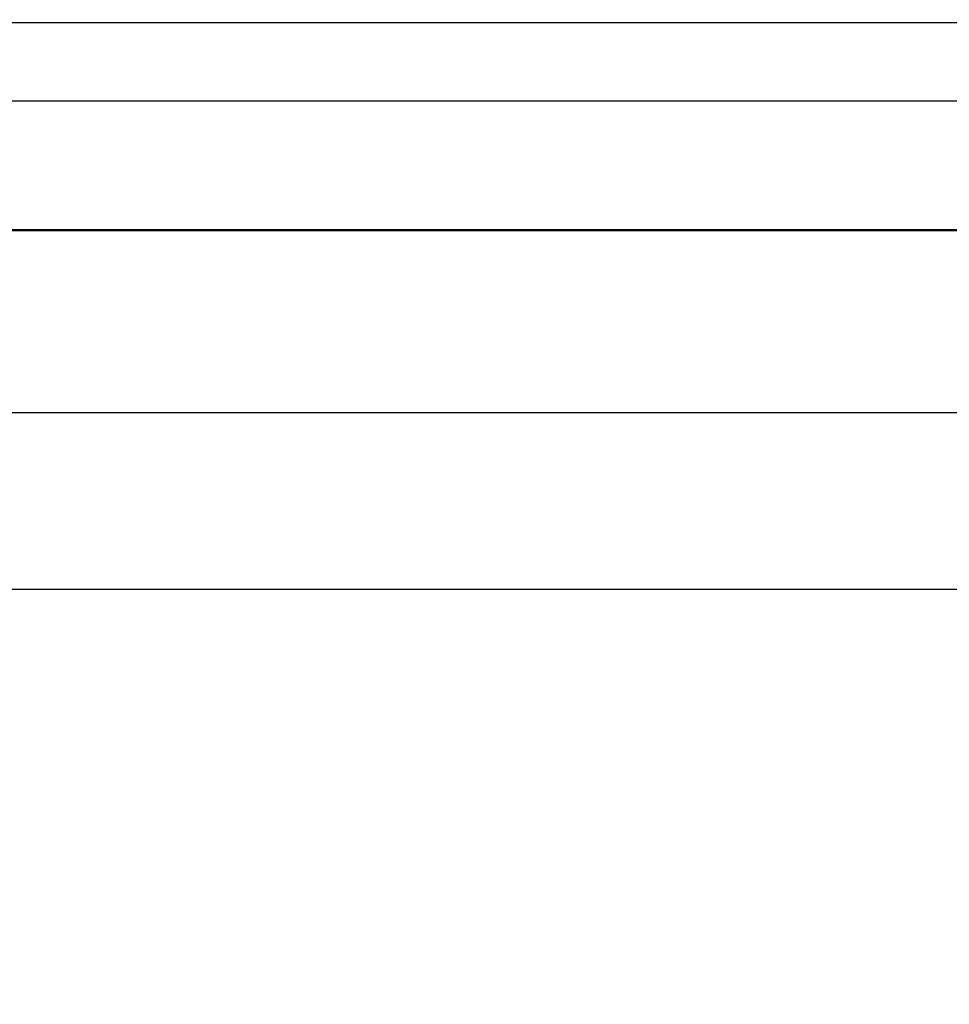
# Model space of a CAD drawing. Header units: millimetres. Extents: x 100 to 2000, y 93 to 2870.
# Tile 21 of 39: x 663 to 683, y 1525 to 1547. Entities that reach past the tile are written whole.
import ezdxf

# ---------------------------------------------------------------- set-up
doc = ezdxf.new("R2010")
doc.units = ezdxf.units.MM
doc.header["$LTSCALE"] = 10
for name, color, linetype, lineweight in [('Dimensions(ISO)', 7, 'Continuous', 25), ('Visible Edges(ISO)', 7, 'Continuous', 50), ('Visible Tangent Edges(ISO)', 7, 'Continuous', 25)]:
    doc.layers.add(name, color=color, linetype=linetype, lineweight=lineweight)
doc.styles.add('Text_3.5mm', font='arial.ttf', dxfattribs={"width": 0.9})
doc.dimstyles.new('KS-STANDARD', dxfattribs={"dimscale": 10, "dimtxt": 3.5, "dimasz": 2.5, "dimexe": 3.175, "dimexo": 0, "dimgap": 0.8, "dimtad": 1, "dimdec": 1, "dimrnd": 1e-08, "dimtxsty": 'Text_3.5mm', "dimcen": 0.09, "dimdle": 10, "dimclrd": 7, "dimclre": 7, "dimclrt": 7, "dimadec": 0, "dimazin": 2, "dimtfac": 0.714286, "dimtdec": 4, "dimtmove": 0, "dimatfit": 3, "dimfxl": 1, "dimtolj": 1, "dimlwd": 25, "dimlwe": 25, "dimarcsym": 0})

# ---------------------------------------------------------------- blocks, each defined once
blk = doc.blocks.new('*D7')
at = {"layer": 'Defpoints', "color": 0, "linetype": 'Continuous'}
for p in [(999.025, 1726.687), (1087.699, 1726.687), (652.26, 1453.495)]:
    blk.add_point(p, dxfattribs=at)
at = {"layer": 'Dimensions(ISO)', "color": 7, "linetype": 'Continuous', "lineweight": 25}
for p, q in [((999.025, 1726.687), (1119.449, 1726.687)), ((1087.699, 1478.495), (1087.699, 1701.687)), ((652.26, 1453.495), (1119.449, 1453.495))]:
    blk.add_line(p, q, dxfattribs=at)
at = {"layer": 'Dimensions(ISO)', "color": 7, "linetype": 'Continuous'}
for points in [[(1083.532, 1701.687), (1091.866, 1701.687), (1087.699, 1726.687)], [(1083.532, 1478.495), (1091.866, 1478.495), (1087.699, 1453.495)]]:
    blk.add_solid(points, dxfattribs=at)
at = {"layer": 'Dimensions(ISO)', "color": 7, "linetype": 'Continuous', "lineweight": 25, "insert": (1061.817, 1569.178), "char_height": 35, "attachment_point": 4, "rotation": 90, "style": 'Text_3.5mm'}
blk.add_mtext('\\A1;273', dxfattribs=at)

msp = doc.modelspace()

# ---------------------------------------------------------------- linework, layer by layer
at = {"layer": 'Visible Edges(ISO)'}
msp.add_line((708.125, 1541.995), (619.483, 1541.995), dxfattribs=at)
at = {"layer": 'Visible Tangent Edges(ISO)'}
for p, q in [((710.925, 1546.495), (589.925, 1546.495)), ((710.925, 1544.795), (589.925, 1544.795)), ((697.869, 1538.03), (634.666, 1538.03)), ((697.836, 1534.189), (634.68, 1534.189))]:
    msp.add_line(p, q, dxfattribs=at)

# ---------------------------------------------------------------- dimensions: what is measured, and where the dimension line sits
at = {"layer": 'Dimensions(ISO)', "color": 7, "linetype": 'Continuous', "lineweight": 25}
dim = msp.add_linear_dim(base=(1087.699, 1726.687), p1=(652.26, 1453.495), p2=(999.025, 1726.687), angle=90, dimstyle='KS-STANDARD', override={"dimgap": 0.8, "dimdec": 0, "dimtol": 0, "dimlim": 0, "dimtp": 0, "dimtm": 0, "dimtdec": 4, "dimtofl": 0, "dimatfit": 1}, dxfattribs=at)
dim.commit()
dim.dimension.update_dxf_attribs({"geometry": '*D7', "text_midpoint": (1087.699, 1604.245), "dimtype": 160})

doc.saveas('drawing.dxf')
